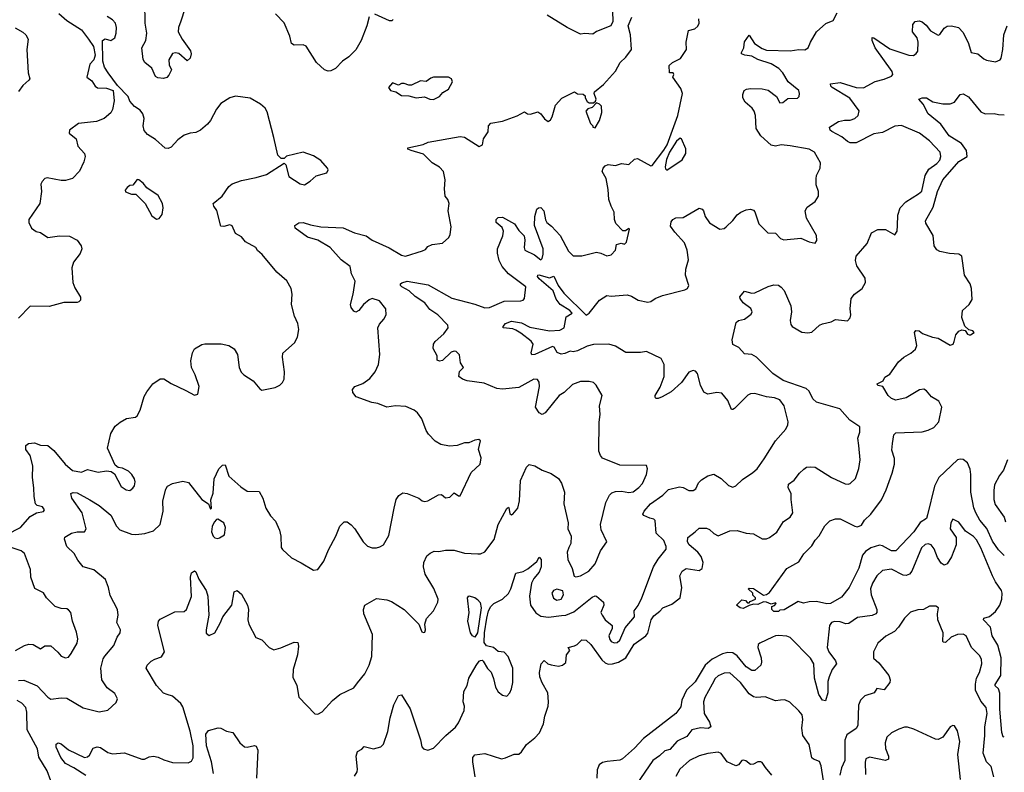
# Model space of a CAD drawing. Extents: x 2133489 to 2292442, y 756223 to 916462.
# Tile 172 of 256: x 2188093 to 2194805, y 829834 to 834968. Entities that reach past the tile are written whole.
import ezdxf

# ---------------------------------------------------------------- set-up
doc = ezdxf.new("R2010")
doc.units = 0

msp = doc.modelspace()

# ---------------------------------------------------------------- linework, layer by layer
at = {"layer": '0CON20XD'}
for points in [[(2189249.2, 835135), (2189191.6, 834958.4), (2189176.2, 834915), (2189174.5, 834885), (2189200.4, 834835), (2189256.5, 834755), (2189261.1, 834735), (2189255.7, 834705), (2189235, 834686.7), (2189177, 834737), (2189155, 834742.7), (2189135, 834737.8), (2189110, 834695), (2189111.2, 834661.2), (2189128, 834625), (2189110.5, 834589.5), (2189096.1, 834573.9), (2189074.2, 834565.8), (2189035, 834571.1), (2189019.7, 834579.7), (2188995, 834638), (2188945.8, 834675.8), (2188935.6, 834695.6), (2188925.6, 834775), (2188952.1, 834825), (2188960, 834875), (2188949.1, 834945), (2188946.9, 835085)], [(2188361.2, 835011.2), (2188415, 834962), (2188515, 834898.8), (2188561.2, 834835), (2188596, 834785), (2188608.8, 834725), (2188598.8, 834695), (2188572, 834665), (2188550, 834575), (2188585, 834550), (2188607.5, 834515), (2188623.9, 834503.9), (2188685, 834500), (2188730, 834485), (2188736.7, 834415), (2188726.2, 834355), (2188715, 834332.5), (2188670, 834295), (2188616.1, 834273.9), (2188495, 834259.2), (2188433.3, 834215), (2188430, 834195), (2188479.2, 834155), (2188488.8, 834105), (2188534.2, 834055), (2188538.6, 834035), (2188531.3, 833998.7), (2188500, 833935), (2188454.3, 833885.7), (2188405, 833871.4), (2188375, 833870), (2188281.2, 833888.8), (2188265, 833883.8), (2188246.2, 833865), (2188238, 833845), (2188241.4, 833795), (2188230.8, 833715), (2188156.2, 833605), (2188156.2, 833585), (2188173.8, 833545), (2188206.7, 833523.3), (2188235, 833516.2), (2188285, 833481.2), (2188365, 833493.8), (2188432.3, 833492.3), (2188484.1, 833464.1), (2188513.3, 833425), (2188516.2, 833405), (2188505, 833372.5), (2188461.2, 833315), (2188449.2, 833275), (2188456, 833175), (2188468.8, 833138.8), (2188506.7, 833075), (2188506.7, 833055), (2188496.1, 833043.9), (2188485, 833038.8), (2188395, 833038.6), (2188295, 833012.2), (2188165, 833014), (2188085, 832931.2)], [(2190475, 834987.5), (2190460, 834925), (2190420.6, 834825), (2190385, 834762.5), (2190337.1, 834715), (2190294.2, 834685.8), (2190245, 834635.8), (2190215, 834620), (2190195, 834617.1), (2190171.2, 834625), (2190116.2, 834675), (2190045, 834786.7), (2190025, 834796.2), (2189965, 834794), (2189946.7, 834805), (2189933.8, 834855), (2189895.6, 834945.6), (2189837.6, 835007.6)], [(2190375, 829808), (2190393.2, 829836.8), (2190396.9, 829855), (2190387.1, 829945), (2190395, 829976.7), (2190425, 829992.5), (2190440.7, 830009.3), (2190505, 829994.2), (2190555, 830007.5), (2190574.3, 830025.7), (2190602, 830112), (2190618.6, 830205), (2190644, 830295), (2190675, 830357.5), (2190695, 830362.5), (2190755, 830266.7), (2190825.6, 830055), (2190835, 830006.7), (2190846.7, 829995), (2190875, 829984), (2190915, 829998), (2190998, 830085), (2191065, 830140.8), (2191085, 830172.5), (2191123, 830255), (2191124.8, 830285), (2191115.4, 830315), (2191121.1, 830385), (2191143.1, 830425), (2191154, 830475), (2191205, 830563.3), (2191225, 830592.5), (2191235, 830597.5), (2191245, 830600), (2191253, 830593), (2191281.7, 830541.7), (2191307, 830517), (2191323.9, 830473.9), (2191336.2, 830415), (2191355, 830383.8), (2191385, 830360), (2191415, 830354), (2191434, 830375), (2191446.8, 830403.2), (2191454.2, 830445.8), (2191453.8, 830545), (2191423.8, 830625), (2191395, 830653.3), (2191355, 830657.5), (2191322.5, 830685), (2191275, 830696.2), (2191260.2, 830720.2), (2191262.3, 830785), (2191278, 830885), (2191290, 830935), (2191305, 830965.5), (2191325, 830984.5), (2191385.4, 831014.6), (2191425.8, 831054.2), (2191442.3, 831085), (2191475, 831192.9), (2191525, 831204.5), (2191557.4, 831222.6), (2191617.3, 831272.7), (2191635, 831302.5), (2191647.5, 831285), (2191648.2, 831235), (2191635, 831198.6), (2191597.1, 831155), (2191582.3, 831125), (2191568.1, 831035), (2191574.7, 830975), (2191611.1, 830921.1), (2191645, 830899.7), (2191697.9, 830892.1), (2191787, 830903), (2191815, 830905.8), (2191871.3, 830928.7), (2191995, 831028.6), (2192015, 831038), (2192025, 831036), (2192072.5, 830995), (2192074.4, 830975), (2192055.7, 830925), (2192063.1, 830905), (2192084.3, 830875), (2192132.5, 830835), (2192131.4, 830815), (2192110.3, 830765), (2192115, 830740.6), (2192125, 830727.1), (2192145, 830717.5), (2192165, 830720.4), (2192185, 830734.6), (2192221.1, 830818.9), (2192284.4, 830895), (2192281.5, 830935), (2192308.2, 830971.8), (2192333.3, 831025), (2192413.2, 831235), (2192445, 831287.3), (2192500.5, 831355), (2192500.9, 831375), (2192485, 831414.2), (2192431.2, 831465), (2192425, 831551.2), (2192415, 831560), (2192387.6, 831567.6), (2192348, 831585), (2192341.2, 831595), (2192349.2, 831615), (2192393.1, 831665), (2192476.4, 831723.6), (2192515, 831762.7), (2192591.7, 831781.7), (2192616.4, 831776.4), (2192655, 831757.1), (2192685, 831755.8), (2192702.4, 831767.6), (2192721.4, 831808.6), (2192740.7, 831829.3), (2192784.4, 831855.6), (2192825, 831868.8), (2192875, 831838.6), (2192925, 831790.8), (2192955, 831778), (2192975, 831788), (2193019.7, 831830.3), (2193091.7, 831878.3), (2193119.2, 831905), (2193168.7, 831971.3), (2193244.2, 832095), (2193315.8, 832174.2), (2193330, 832205), (2193331.2, 832225), (2193304, 832335), (2193275, 832375.8), (2193239.1, 832389.1), (2193185, 832394.2), (2193105, 832417.5), (2193075, 832416), (2193057, 832407), (2192965, 832316.2), (2192955, 832308.8), (2192945, 832310), (2192919.7, 832369.7), (2192879.7, 832419.7), (2192845, 832425.6), (2192784.5, 832414.5), (2192757, 832427), (2192733.1, 832475), (2192714.3, 832554.3), (2192700.8, 832570.8), (2192685, 832575.8), (2192655, 832564.2), (2192605, 832493.1), (2192535, 832428.6), (2192473.3, 832395), (2192445, 832384.2), (2192430, 832385), (2192424.1, 832394.1), (2192426, 832405), (2192458.5, 832461.5), (2192485.5, 832535), (2192485.5, 832615.5), (2192465, 832657.5), (2192365, 832704), (2192325, 832698), (2192225, 832698.6), (2192155, 832741.8), (2192110, 832755), (2192005, 832751.2), (2191960.8, 832740.8), (2191895, 832708), (2191865, 832701.2), (2191845, 832706.7), (2191809.1, 832690.8), (2191785, 832687.4), (2191757.9, 832697.9), (2191736.9, 832735), (2191725, 832739.6), (2191605, 832684.7), (2191585, 832682.9), (2191580.9, 832695), (2191593.1, 832755), (2191580, 832775), (2191510.4, 832830.4), (2191475, 832851), (2191455, 832858.6), (2191390, 832865), (2191390, 832875), (2191405.8, 832895), (2191445, 832910.6), (2191515, 832899.2), (2191570.9, 832870.9), (2191705, 832846.3), (2191775, 832850.6), (2191804.7, 832865.3), (2191818.6, 832941.4), (2191860, 832965), (2191844.2, 832985), (2191778.4, 833025), (2191751.1, 833061.1), (2191729.5, 833119.5), (2191635, 833200.4), (2191623.3, 833216.7), (2191624.5, 833225.5), (2191632.9, 833227.1), (2191705, 833206.5), (2191735, 833218.8), (2191764.3, 833154.3), (2191801.4, 833101.4), (2191955, 832953.3), (2191975, 832966), (2192045, 833055.4), (2192095, 833085.8), (2192125, 833082.9), (2192235, 833092), (2192263, 833083), (2192310, 833055), (2192375, 833041.9), (2192394.4, 833045.6), (2192424.3, 833065.7), (2192474.4, 833085.6), (2192626.7, 833125), (2192646, 833135), (2192654.2, 833155), (2192631.1, 833225), (2192634.5, 833265.5), (2192651.2, 833328.8), (2192642.9, 833395), (2192625.8, 833445), (2192559.1, 833519.1), (2192529.3, 833559.3), (2192535, 833590), (2192546.1, 833603.9), (2192565, 833616), (2192615, 833617.5), (2192725, 833681.2), (2192745, 833676.2), (2192754, 833665), (2192765.6, 833625), (2192795, 833582.5), (2192865, 833540), (2192895, 833544), (2192910, 833555), (2192955, 833598.8), (2192983.4, 833636.6), (2193008.8, 833655), (2193045, 833672), (2193073.9, 833676.1), (2193095, 833668.8), (2193105, 833656.7), (2193131.2, 833575), (2193193.9, 833513.9), (2193245, 833511.2), (2193280, 833475), (2193303, 833467), (2193417.7, 833477.7), (2193475, 833453.3), (2193516, 833444), (2193527.7, 833462.3), (2193524, 833495), (2193455.8, 833615), (2193448, 833665), (2193460.5, 833689.5), (2193515, 833727.5), (2193538.8, 833765), (2193538, 833795), (2193522.3, 833842.3), (2193522.7, 833882.7), (2193524, 833905), (2193548.8, 833955), (2193551.7, 833991.7), (2193511.2, 834065), (2193475, 834085.5), (2193345, 834107.7), (2193285, 834114.5), (2193245, 834105.5), (2193215, 834111.1), (2193145.3, 834175.3), (2193113.8, 834225), (2193108.8, 834315), (2193100.9, 834345), (2193087.1, 834365), (2193039.2, 834405), (2193022.5, 834435), (2193022.3, 834457.7), (2193032.5, 834485), (2193047.5, 834495), (2193075, 834499.4), (2193155, 834495.6), (2193195, 834486.5), (2193252.5, 834445), (2193275, 834400), (2193295, 834404), (2193330.3, 834429.7), (2193395, 834433.3), (2193405.9, 834444.1), (2193410, 834465), (2193404, 834485), (2193332.2, 834545), (2193295.4, 834605), (2193268.2, 834635), (2193215, 834667.8), (2193125, 834696.2), (2193085, 834719.2), (2193035.3, 834725.3), (2193014.5, 834735), (2193013.6, 834745), (2193030, 834775), (2193032.9, 834817.1), (2193065, 834862.5), (2193103.1, 834805), (2193155, 834771.8), (2193185, 834760.4), (2193345.5, 834754.5), (2193405, 834764.2), (2193445, 834762), (2193468.8, 834775), (2193484.2, 834815), (2193524.5, 834885.5), (2193588.3, 834941.7), (2193637.7, 834962.3), (2193665.4, 835014.6)], [(2190640, 834970), (2190628.9, 834961.1), (2190615, 834960.6), (2190515, 835005.7)], [(2192134.3, 835025.7), (2192137.5, 834955), (2192123, 834927), (2192025, 834887.5), (2192000.3, 834869.7), (2191945, 834874.3), (2191915, 834868.6), (2191824.6, 834914.6), (2191689.7, 834999.7)], [(2188005, 831456.5), (2188098.6, 831505), (2188165, 831578.8), (2188206.9, 831603.1), (2188255, 831612.5), (2188262.5, 831625), (2188248, 831645), (2188213.2, 831653.2), (2188201.4, 831665), (2188191.1, 831715), (2188190, 831775), (2188180, 831845), (2188182.9, 831925), (2188165.5, 831995), (2188134.4, 832035), (2188135.7, 832064.3), (2188153.2, 832076.8), (2188195, 832082.2), (2188235, 832064.5), (2188285, 832062.2), (2188325, 832029.2), (2188402.5, 831935), (2188453.3, 831893.3), (2188515, 831881.1), (2188555, 831898.8), (2188627.7, 831882.3), (2188685, 831890), (2188716.4, 831886.4), (2188740.7, 831870.7), (2188784.3, 831784.3), (2188820.2, 831760.2), (2188845, 831756.9), (2188865, 831771.4), (2188875, 831788.8), (2188880.5, 831815), (2188876.5, 831835), (2188858.6, 831865), (2188835, 831887.5), (2188795, 831908.8), (2188765, 831912.5), (2188745, 831930), (2188692.9, 832045), (2188714.4, 832145), (2188745, 832196.2), (2188777.4, 832222.6), (2188822.4, 832247.6), (2188882.3, 832257.7), (2188895, 832266.7), (2188914, 832305), (2188942.7, 832397.3), (2188960.3, 832429.7), (2189000, 832485), (2189051.7, 832518.3), (2189075, 832517.5), (2189125, 832486.2), (2189225, 832438.8), (2189285, 832407.5), (2189307, 832413), (2189316.7, 832465), (2189288.8, 832545), (2189263.8, 832595), (2189259.3, 832640.7), (2189271.2, 832695), (2189285, 832722.5), (2189335, 832752.5), (2189355, 832756.7), (2189466.1, 832756.1), (2189520, 832745), (2189555, 832722.5), (2189578.8, 832685), (2189589.2, 832595), (2189603.4, 832563.4), (2189621.2, 832545), (2189684.5, 832504.5), (2189730.3, 832450.3), (2189745, 832441.2), (2189835, 832458.8), (2189866.1, 832473.9), (2189885, 832492.5), (2189896.2, 832515), (2189899.2, 832565), (2189884.2, 832665), (2189886.1, 832693.9), (2189967.3, 832762.7), (2189987.3, 832802.7), (2189995.8, 832855), (2189990, 832895), (2189967.5, 832945), (2189945.7, 833025), (2189950.8, 833095), (2189944, 833135), (2189915, 833186.2), (2189845, 833246), (2189747, 833367), (2189714.1, 833394.1), (2189703.9, 833413.9), (2189633.5, 833453.5), (2189605, 833485.8), (2189565, 833508.8), (2189541.4, 833561.4), (2189525, 833567.8), (2189485, 833556.9), (2189465, 833558.8), (2189436.9, 833666.9), (2189417.5, 833695), (2189412, 833715), (2189472.5, 833765), (2189519.7, 833830.3), (2189541.7, 833848.3), (2189605, 833870.8), (2189705, 833890.8), (2189775, 833912), (2189895, 833990), (2189907, 833977), (2189928.3, 833898.3), (2190005, 833847.5), (2190035, 833842.5), (2190073.6, 833866.4), (2190115, 833902.5), (2190186.1, 833923.9), (2190197, 833943), (2190192.5, 833955), (2190145, 834006.7), (2190095, 834038.8), (2190025, 834063.3), (2189913, 834037), (2189895, 834020), (2189875, 834020), (2189853.6, 834043.6), (2189826.7, 834165), (2189779.3, 834339.3), (2189766.7, 834365), (2189735, 834391.2), (2189665, 834433.8), (2189565, 834446), (2189525.8, 834434.2), (2189464.3, 834395.7), (2189435, 834356.7), (2189395, 834281.2), (2189374.4, 834255.6), (2189325, 834214.2), (2189295, 834198), (2189255, 834194), (2189215, 834181.4), (2189171.2, 834148.8), (2189125, 834099.2), (2189105, 834089.2), (2189085, 834091.4), (2189019.8, 834149.8), (2188965.4, 834185.4), (2188941.2, 834211.2), (2188934.4, 834245), (2188940.8, 834295), (2188932, 834325), (2188915, 834350), (2188875, 834376.7), (2188845, 834412.5), (2188833.8, 834443.8), (2188760, 834520), (2188695.7, 834605.7), (2188672, 834645), (2188660, 834685), (2188657.5, 834825), (2188675, 834836.7), (2188715, 834825.7), (2188740.8, 834845), (2188750.8, 834875), (2188752.5, 834915), (2188746.7, 834945), (2188726.3, 834966.3), (2188688.7, 834988.7)], [(2189460.8, 830850.8), (2189477.8, 830895), (2189538.9, 830975), (2189554.5, 831065.5), (2189575, 831074.2), (2189605, 831050), (2189645.6, 830975), (2189653.3, 830945), (2189648.5, 830875), (2189654.4, 830845), (2189703.6, 830753.6), (2189745, 830737.5), (2189793.3, 830685), (2189825, 830670), (2189873, 830683), (2189965, 830722.5), (2189989.2, 830719.2), (2189994.4, 830695), (2189987.5, 830635), (2189958.5, 830535), (2189955, 830482.5), (2189981.9, 830425), (2189995.6, 830345.6), (2190105, 830233.3), (2190125, 830230), (2190155, 830246.7), (2190225.5, 830324.5), (2190275, 830365.7), (2190370.6, 830409.4), (2190396.2, 830443.8), (2190445.6, 830505), (2190475, 830563.8), (2190494.5, 830625), (2190497.5, 830775), (2190438.1, 830915), (2190437.5, 830945), (2190445.8, 830974.2), (2190525, 831020), (2190595, 831011.4), (2190628.7, 830998.7), (2190715, 830944), (2190814.3, 830844.3), (2190835, 830793.3), (2190845, 830787.5), (2190855, 830790), (2190860, 830805), (2190856, 830845), (2190867, 830883), (2190914.4, 830935.6), (2190942.5, 830995), (2190945.6, 831015), (2190916.7, 831086.7), (2190856.2, 831185), (2190846.2, 831235), (2190848.2, 831265), (2190869.3, 831310.7), (2190890.2, 831329.8), (2190917.5, 831342.5), (2190951.3, 831341.3), (2190995, 831349.1), (2191055, 831350), (2191125, 831328.9), (2191216.4, 831323.6), (2191235.4, 831324.6), (2191265, 831337.1), (2191327.3, 831422.7), (2191355.4, 831525), (2191415, 831632.5), (2191425, 831642.5), (2191428.3, 831638.3), (2191435, 831600), (2191445, 831590), (2191455, 831593.8), (2191490, 831635), (2191500, 831685), (2191506.9, 831825), (2191548.9, 831915), (2191565.9, 831934.1), (2191604.3, 831924.3), (2191655, 831894), (2191715, 831872), (2191765, 831838.8), (2191786.8, 831806.8), (2191807.1, 831745), (2191801.9, 831665), (2191831.4, 831535), (2191828.8, 831495), (2191852, 831445), (2191849.2, 831395), (2191837.5, 831367.5), (2191825.8, 831335), (2191828.6, 831285), (2191859.2, 831225), (2191872, 831172), (2191885, 831168), (2191915, 831173.1), (2191973.1, 831205), (2192015.6, 831255), (2192052, 831345), (2192096.7, 831405), (2192057.2, 831487.2), (2192052.2, 831525), (2192089.1, 831675), (2192114.4, 831725), (2192129.3, 831740.7), (2192155, 831750.6), (2192195, 831750.9), (2192245, 831742.2), (2192275, 831747.9), (2192314.1, 831775.9), (2192338.9, 831805), (2192365.6, 831865), (2192372, 831905), (2192365, 831926), (2192185, 831930), (2192065.8, 831975.8), (2192052, 831995), (2192042, 832025), (2192042.9, 832222.9), (2192050.8, 832275), (2192045.8, 832335), (2192064, 832405), (2192024, 832475), (2192005, 832492.5), (2191975, 832500), (2191915, 832499.5), (2191861.2, 832478.8), (2191805.4, 832424.6), (2191770, 832405), (2191675.6, 832285), (2191654.2, 832274.2), (2191633.3, 832285), (2191608.8, 832325), (2191635.8, 832465), (2191633.8, 832495), (2191623.6, 832513.6), (2191597.5, 832515), (2191495, 832458.6), (2191385, 832446.5), (2191345, 832451.5), (2191258.3, 832488.3), (2191144.2, 832504.2), (2191112.5, 832515), (2191087.5, 832535), (2191092.3, 832567.7), (2191118.8, 832595), (2191097.5, 832627.5), (2191091.3, 832681.3), (2191067.5, 832705), (2191055, 832706.9), (2191035, 832699.2), (2190975, 832643.8), (2190955, 832637.5), (2190940, 832645), (2190938.8, 832675), (2190912.9, 832725), (2190914.3, 832755), (2190925, 832772), (2190985, 832825.8), (2191012.9, 832865), (2191012.2, 832885), (2190944.4, 832955), (2190890.1, 832990.1), (2190855, 833037.5), (2190789.6, 833079.6), (2190749.2, 833119.2), (2190698.9, 833145), (2190690, 833155), (2190690, 833165), (2190697.6, 833172.4), (2190735, 833184.2), (2190878.7, 833158.7), (2191038.5, 833068.5), (2191196.7, 833026.7), (2191265, 833002.2), (2191295.3, 833004.7), (2191395, 833047.7), (2191509.5, 833050.5), (2191525, 833054), (2191534, 833065), (2191542.5, 833145), (2191425, 833233.5), (2191382.1, 833285), (2191362.5, 833325), (2191350, 833375), (2191350.2, 833405), (2191386.2, 833493.8), (2191390.7, 833525), (2191381.1, 833551.1), (2191341.5, 833585), (2191340.4, 833605), (2191355, 833619.6), (2191385, 833621.2), (2191465.5, 833575.5), (2191495, 833529.1), (2191532.5, 833492.5), (2191537.6, 833465), (2191531.1, 833415), (2191536.5, 833395), (2191603, 833363), (2191645, 833330), (2191655, 833340), (2191662.6, 833367.4), (2191660.6, 833405), (2191602.7, 833565), (2191605.4, 833625), (2191619.4, 833675), (2191628.8, 833685), (2191645, 833687.8), (2191666.9, 833665), (2191677.3, 833602.7), (2191686.2, 833585), (2191719, 833559), (2191776.4, 833495), (2191835, 833389.2), (2191865, 833356.2), (2191925, 833357.5), (2192025, 833381.2), (2192055, 833376.2), (2192095, 833358), (2192125, 833364.4), (2192154.3, 833395), (2192162.5, 833435), (2192192.5, 833442.5), (2192215, 833437.5), (2192230.5, 833449.5), (2192250, 833540), (2192245, 833542.5), (2192222.7, 833527.3), (2192205, 833527.5), (2192157, 833577), (2192147.5, 833605), (2192145.7, 833655), (2192124.2, 833695), (2192110.3, 833740.3), (2192105, 833810), (2192090.5, 833885), (2192063.2, 833933.2), (2192070.8, 833955), (2192085, 833970), (2192105, 833979.2), (2192155, 833974), (2192195, 833986), (2192245, 833981.2), (2192285, 834016.2), (2192305, 834022), (2192395, 833970.8), (2192405.5, 833974.5), (2192485, 834077.5), (2192506.5, 834113.5), (2192580, 834315), (2192610.5, 834465), (2192599.4, 834499.4), (2192546.2, 834575), (2192552.5, 834595), (2192547.5, 834605), (2192523.3, 834605), (2192520, 834655), (2192543.8, 834675), (2192596.6, 834703.4), (2192638, 834765), (2192636, 834815), (2192653.3, 834895), (2192695, 834906.7), (2192715, 834923.3), (2192724, 834945), (2192722, 834975)], [(2189600.9, 831780.9), (2189645, 831751.2), (2189725, 831750), (2189750, 831705), (2189770.8, 831635), (2189803.7, 831583.7), (2189836.6, 831546.6), (2189864.3, 831485), (2189874.2, 831445), (2189876.4, 831366.4), (2189883.9, 831353.9), (2189945, 831296), (2190012.7, 831262.7), (2190095, 831212), (2190125, 831216.7), (2190166, 831274), (2190197.4, 831352.6), (2190249.4, 831445), (2190276.6, 831513.4), (2190305, 831542.5), (2190325, 831542.5), (2190353.2, 831523.2), (2190377.5, 831495), (2190434, 831405), (2190465, 831376.2), (2190495, 831366.2), (2190525, 831366.2), (2190548.8, 831371.2), (2190573.3, 831385), (2190610.5, 831449.5), (2190646.7, 831636.7), (2190660, 831695), (2190677, 831723), (2190705, 831740), (2190735, 831736.7), (2190813.6, 831703.6), (2190836.1, 831686.1), (2190855, 831682), (2190875, 831686), (2190947.8, 831727.8), (2190967.9, 831727.9), (2190996.4, 831706.4), (2191025, 831710), (2191055, 831740), (2191085, 831720), (2191095, 831720), (2191170.3, 831879.7), (2191233, 831937), (2191238.3, 831978.3), (2191220.8, 832035), (2191233.3, 832095), (2191223.6, 832103.6), (2191195, 832100.8), (2191155, 832082.5), (2191125, 832082.5), (2191075, 832063.8), (2191022.3, 832057.7), (2190965, 832070), (2190925, 832093.8), (2190880.9, 832140.9), (2190864.2, 832165), (2190834.2, 832245), (2190805, 832285.8), (2190782, 832305), (2190725, 832328.2), (2190655, 832333.8), (2190595, 832325.5), (2190535, 832349.7), (2190494.5, 832355.5), (2190388, 832395), (2190364, 832425), (2190361.2, 832445), (2190377.5, 832465), (2190432.7, 832487.3), (2190479.7, 832520.3), (2190517.5, 832565), (2190540, 832615), (2190548.9, 832685), (2190534.4, 832865), (2190545, 832892), (2190574.6, 832925.4), (2190591.4, 832955), (2190589.4, 832995), (2190545, 833050.6), (2190495, 833066.8), (2190475, 833057.9), (2190436.9, 833025), (2190405, 832983.3), (2190385, 832973.3), (2190370.7, 832980.7), (2190353.8, 833003.8), (2190348, 833025), (2190366.6, 833095), (2190380.9, 833185), (2190354.2, 833235), (2190345, 833283.8), (2190285, 833330.9), (2190210.6, 833415), (2190125, 833464.1), (2190054.5, 833484.5), (2189970, 833545), (2189968.2, 833565), (2189995, 833583.1), (2190025, 833583.8), (2190075, 833567.5), (2190145, 833555.4), (2190298.7, 833548.7), (2190375, 833512.9), (2190455, 833494.2), (2190496.2, 833465), (2190612.2, 833412.2), (2190695, 833360.8), (2190724, 833354), (2190839.4, 833390.6), (2190858.6, 833401.4), (2190875, 833421.2), (2190905, 833434), (2190976.1, 833443.9), (2191018, 833482), (2191028.3, 833501.7), (2191034.3, 833555), (2191014.3, 833664.3), (2191020, 833715), (2191011.2, 833741.2), (2190994.3, 833765), (2190988, 833815), (2190994.2, 833875), (2190983, 833933), (2190955, 833962.5), (2190905, 833992), (2190845, 834050), (2190762.5, 834075), (2190740, 834085), (2190740, 834095), (2190842.7, 834117.3), (2190877, 834133), (2191095, 834171.4), (2191125, 834166), (2191225, 834103.3), (2191247.5, 834115), (2191253.8, 834155), (2191287.3, 834202.7), (2191288.8, 834245), (2191305, 834261.2), (2191385, 834276.7), (2191485, 834311.2), (2191535, 834338.8), (2191555, 834326.7), (2191575, 834323.8), (2191625, 834340), (2191646.7, 834325), (2191670.7, 834290.7), (2191696.4, 834273.6), (2191712.5, 834285), (2191723.3, 834305), (2191746.7, 834385), (2191788, 834432), (2191875, 834476.7), (2191895, 834463.3), (2191935, 834460), (2191947.5, 834447.5), (2191947.5, 834435), (2191960.7, 834410.7), (2191975, 834400), (2192005, 834400), (2192018.3, 834411.7), (2192022.5, 834425), (2192010, 834465), (2192012.5, 834475), (2192073.3, 834525), (2192154.1, 834615.9), (2192186.7, 834675), (2192225, 834712.5), (2192263.3, 834765), (2192258, 834865), (2192240, 834925), (2192265.7, 834984.3)], [(2191197.5, 829802.5), (2191181.1, 829905), (2191183.1, 829935), (2191195, 829953.3), (2191265, 829961.2), (2191376.9, 829926.9), (2191405, 829931.5), (2191465, 829956.9), (2191495, 829958), (2191515, 829974.2), (2191546.9, 830023.1), (2191605, 830068.8), (2191635.9, 830104.1), (2191663.1, 830165), (2191672.9, 830217.1), (2191695.3, 830284.7), (2191698.2, 830315), (2191693.1, 830375), (2191653.8, 830445), (2191639.1, 830485), (2191636.7, 830515), (2191648.8, 830575), (2191667.5, 830597.5), (2191693.3, 830575), (2191715, 830566.9), (2191765, 830558.8), (2191792.5, 830565), (2191815.9, 830584.1), (2191821.2, 830635), (2191844, 830665), (2191831.2, 830685), (2191875, 830697.7), (2191893.3, 830706.7), (2191925, 830736.9), (2191955, 830735.6), (2191986.7, 830705), (2192061.8, 830601.8), (2192085, 830580.4), (2192105, 830571.8), (2192135, 830573.1), (2192174.5, 830584.5), (2192225, 830615.3), (2192281.7, 830708.3), (2192360.5, 830765), (2192375, 830782.2), (2192398.9, 830875), (2192415, 830902.2), (2192457.3, 830932.7), (2192476.2, 830955), (2192538.2, 830981.8), (2192596, 831025), (2192606.5, 831093.5), (2192592.5, 831175), (2192608, 831205), (2192636.4, 831223.6), (2192725, 831210.6), (2192745, 831223.8), (2192753.1, 831265), (2192737.9, 831305), (2192716.2, 831336.2), (2192657.1, 831385), (2192645.6, 831405), (2192647.5, 831435), (2192697.5, 831475), (2192725, 831498.8), (2192775, 831500), (2192795, 831490.8), (2192825, 831461.9), (2192855, 831448.1), (2192935, 831481.2), (2192985, 831484.4), (2193045, 831464.4), (2193095, 831460), (2193155, 831427.1), (2193185, 831427.1), (2193205, 831435.7), (2193255, 831472.5), (2193299.2, 831545), (2193346.2, 831575), (2193364, 831605), (2193351.9, 831695), (2193353.1, 831735), (2193331.9, 831775), (2193335, 831800), (2193373.2, 831826.8), (2193410, 831875), (2193438.7, 831901.3), (2193457.5, 831915), (2193485, 831918.6), (2193516.7, 831915), (2193627.5, 831845), (2193721.3, 831801.3), (2193741.2, 831798.8), (2193755, 831804), (2193791.2, 831838.8), (2193814.2, 831905.8), (2193821.4, 831965), (2193812.7, 832062.7), (2193805.6, 832114.4), (2193820.8, 832155), (2193819.5, 832189.5), (2193752, 832235), (2193682.8, 832312.8), (2193525, 832360), (2193500.9, 832380.9), (2193474.3, 832434.3), (2193455, 832452.5), (2193297.2, 832507.2), (2193226.1, 832555), (2193115, 832666.9), (2193085, 832683.4), (2193035, 832689.4), (2192995, 832732.9), (2192955, 832752.5), (2192949.4, 832785), (2192978.3, 832901.7), (2192993.4, 832916.6), (2193035, 832925.6), (2193079.8, 832960.2), (2193086.9, 832975), (2193077.3, 832997.3), (2193025, 833036.2), (2193003.8, 833065), (2193002, 833078), (2193035, 833116.2), (2193085, 833102.9), (2193105, 833105.8), (2193195, 833148.8), (2193235, 833158.8), (2193265, 833156.2), (2193285, 833143.3), (2193305, 833120), (2193350.6, 833015), (2193354.4, 832975), (2193345.7, 832915), (2193349.7, 832889.7), (2193360, 832875), (2193425, 832836.7), (2193465, 832831.2), (2193493.9, 832836.1), (2193545, 832883.8), (2193565, 832893.8), (2193623.9, 832906.1), (2193655, 832923.3), (2193735, 832913.3), (2193753.3, 832935), (2193758.8, 832955), (2193754.3, 832995), (2193762, 833065), (2193784.6, 833095.4), (2193837.1, 833135), (2193857.8, 833175), (2193855.5, 833205), (2193798.6, 833288.6), (2193790.6, 833325), (2193794.6, 833355.4), (2193869.5, 833440.5), (2193898.8, 833515), (2193943.2, 833536.8), (2193995, 833535.7), (2194059.3, 833500.7), (2194075.6, 833524.4), (2194076.4, 833565), (2194078.9, 833635), (2194096.2, 833685), (2194134.3, 833725.7), (2194220.9, 833779.1), (2194241.9, 833798.1), (2194265.4, 833905), (2194291.6, 833948.4), (2194345, 833987.3), (2194365, 834010.6), (2194372.5, 834035), (2194368.8, 834065), (2194295, 834141.9), (2194226, 834195), (2194105, 834246.9), (2194059.1, 834240.9), (2193975, 834198.5), (2193915, 834189.2), (2193795, 834128.6), (2193755, 834128), (2193735, 834136), (2193698.6, 834168.6), (2193630, 834205), (2193618.8, 834215), (2193613.3, 834235), (2193675.7, 834274.3), (2193715, 834282.9), (2193755, 834281.9), (2193785.9, 834294.1), (2193808.5, 834315), (2193815.4, 834345.4), (2193753.1, 834433.1), (2193631.9, 834505), (2193621.4, 834515), (2193620.3, 834529.7), (2193685, 834538.6), (2193795, 834506.4), (2193845, 834502.1), (2193923.8, 834546.2), (2193985, 834561.8), (2194035, 834582.2), (2194044.4, 834595), (2194040.8, 834615), (2193925.2, 834775), (2193903.4, 834825), (2193903.8, 834846.2), (2193915, 834844.4), (2194025, 834769.2), (2194154.4, 834725.6), (2194185, 834723.3), (2194205, 834737.1), (2194215, 834753.3), (2194217.1, 834815), (2194210, 834845), (2194178.6, 834885), (2194181.2, 834935), (2194197.5, 834955), (2194225, 834961.2), (2194245, 834954), (2194271.3, 834931.3), (2194302.6, 834892.6), (2194355, 834862), (2194365, 834866.7), (2194395, 834910), (2194415, 834924), (2194445.8, 834925.8), (2194492.5, 834915), (2194525, 834880), (2194561.4, 834805), (2194580, 834745), (2194625.6, 834735.6), (2194665, 834701.2), (2194683, 834693), (2194745, 834681.2), (2194775.7, 834694.3), (2194783.8, 834705), (2194795.6, 834765), (2194801.1, 834865), (2194825.6, 834925)], [(2188061.7, 834911.7), (2188115, 834883.8), (2188135.7, 834865.7), (2188150, 834835), (2188141.8, 834765), (2188151.4, 834605), (2188162, 834565), (2188156, 834555), (2188115, 834518), (2188085, 834477.5)], [(2190915, 834424.2), (2190955, 834443.3), (2190978.3, 834471.7), (2191015.8, 834494.2), (2191043.3, 834545), (2191037.5, 834565), (2191016.4, 834576.4), (2190915, 834576.7), (2190895, 834570), (2190865, 834547.5), (2190825, 834550), (2190765, 834522.5), (2190745, 834522.5), (2190715, 834533.3), (2190695, 834532.5), (2190675, 834522.5), (2190635, 834536.7), (2190607.5, 834505), (2190620, 834485), (2190657, 834477), (2190695, 834450), (2190745, 834447.5), (2190795, 834434.2), (2190851.7, 834441.7), (2190890, 834425), (2190915, 834424.2)], [(2192015, 834230), (2192045, 834280), (2192062.5, 834335), (2192058.3, 834378.3), (2192045, 834392.5), (2192025, 834400), (2191995, 834370), (2191965, 834360), (2191952.5, 834345), (2191985, 834260), (2192000, 834245), (2192000, 834235), (2192015, 834230)], [(2194805, 831313.3), (2194765, 831352.5), (2194725, 831411.2), (2194686.3, 831496.3), (2194638.9, 831555), (2194610.6, 831605), (2194597.2, 831637.2), (2194575.9, 831745), (2194577.9, 831865), (2194572, 831902), (2194554.8, 831944.8), (2194525, 831967.5), (2194505, 831970.8), (2194485, 831964.5), (2194359.6, 831845), (2194330, 831785), (2194280.6, 831589.4), (2194275.4, 831564.6), (2194231.1, 831538.9), (2194189.3, 831475), (2194065, 831345.7), (2194035, 831344.5), (2193975, 831378), (2193955, 831383.1), (2193894.8, 831365.2), (2193859.9, 831340.1), (2193838.8, 831315), (2193813.6, 831226.4), (2193748.1, 831095), (2193695, 831029.2), (2193621.2, 830985), (2193595, 830982.4), (2193525, 831000), (2193475, 830997.5), (2193437, 830987), (2193400.5, 830999.5), (2193305, 830942.5), (2193275, 830940), (2193265, 830930), (2193235, 830930), (2193220, 830945), (2193220, 830965), (2193238.3, 830971.7), (2193250, 830985), (2193245, 830990), (2193215, 830980), (2193185, 830994), (2193163.9, 830996.1), (2193125, 830978.8), (2193095, 830980), (2193065, 830972.5), (2193025, 830952), (2193005, 830956.7), (2192980, 830975), (2193015, 831010), (2193040, 831005), (2193055, 830990), (2193065, 830990), (2193071.7, 830998.3), (2193110, 831015), (2193110, 831025), (2193091.7, 831041.7), (2193090, 831055), (2193060, 831085), (2193065, 831090), (2193095, 831087.5), (2193163.3, 831043.3), (2193185, 831046.2), (2193205, 831061.2), (2193323.3, 831225), (2193405, 831270), (2193438.6, 831325), (2193492.3, 831377.7), (2193515, 831417.1), (2193543.9, 831446.1), (2193582, 831515), (2193615, 831548.8), (2193655, 831563.8), (2193685, 831562), (2193785, 831512.5), (2193805, 831509.5), (2193830.9, 831519.1), (2193851.9, 831555), (2193895, 831594), (2193967.7, 831692.2), (2193999.3, 831760.7), (2194041.2, 831875), (2194055.6, 831935.6), (2194055.6, 831975), (2194037.7, 832032.3), (2194043.2, 832076.8), (2194052.9, 832135), (2194065, 832149.2), (2194245, 832157.5), (2194285, 832167.2), (2194325, 832185.4), (2194359.6, 832225), (2194380, 832325), (2194358.1, 832365), (2194308.9, 832395), (2194275, 832435.6), (2194257.2, 832447.2), (2194227.6, 832442.4), (2194135, 832387.7), (2194065, 832371.8), (2194036.2, 832385), (2194014, 832405), (2193977.5, 832465), (2193943, 832473), (2193937.5, 832485), (2193980, 832505), (2193991.7, 832528.3), (2194025, 832550), (2194083.3, 832635), (2194120, 832665), (2194167.8, 832692.2), (2194199.1, 832720.9), (2194208, 832745), (2194192, 832835), (2194201.7, 832848.3), (2194225, 832846.2), (2194248.3, 832828.3), (2194315, 832802.5), (2194355, 832795.8), (2194435, 832746.7), (2194457.5, 832755), (2194463, 832773), (2194475, 832817.5), (2194495, 832842.5), (2194515, 832852.5), (2194538.3, 832848.3), (2194553.6, 832823.6), (2194565, 832817.5), (2194575, 832817.5), (2194600, 832835), (2194590, 832845), (2194562.5, 832852.5), (2194536.7, 832876.7), (2194516.1, 832936.1), (2194520.8, 832985), (2194565, 833026), (2194585, 833060), (2194581.6, 833135), (2194572.2, 833165), (2194534, 833226), (2194514.4, 833355), (2194495, 833368.5), (2194432, 833372), (2194366.6, 833386.6), (2194345, 833398), (2194327.1, 833425), (2194321.1, 833495), (2194269.4, 833579.4), (2194267.1, 833595), (2194319.8, 833690.2), (2194350, 833795), (2194385, 833875.5), (2194495, 833999.6), (2194552.5, 834035), (2194546.5, 834075), (2194513.1, 834123.1), (2194430, 834175), (2194371.2, 834255), (2194285.5, 834325), (2194251.2, 834391.2), (2194223, 834427), (2194244, 834436), (2194274.3, 834435.7), (2194318.3, 834408.3), (2194385, 834393.1), (2194435, 834393.1), (2194465.5, 834404.5), (2194505, 834458), (2194525, 834462.5), (2194561.7, 834441.7), (2194645, 834339.2), (2194675, 834325.8), (2194735, 834329.2), (2194765, 834320.8), (2194805, 834320)], [(2192505, 833942.5), (2192608, 834012), (2192634.3, 834055.7), (2192635, 834087.5), (2192605, 834156), (2192595, 834159.2), (2192569.8, 834140.2), (2192523.5, 834065), (2192503.1, 834015), (2192494, 833965), (2192495, 833950), (2192505, 833942.5)], [(2189025, 833607.5), (2189045, 833612.5), (2189065, 833640), (2189072, 833685), (2189066.2, 833715), (2189037.7, 833767.7), (2188960.9, 833820.9), (2188935, 833853.8), (2188905, 833876.2), (2188895, 833877.5), (2188865, 833840), (2188844.2, 833835.8), (2188825, 833823.3), (2188813.3, 833805), (2188814.1, 833794.1), (2188855, 833776.7), (2188885, 833777.5), (2188948.8, 833715), (2188995, 833630), (2189025, 833607.5)], [(2188085, 830460.9), (2188121.4, 830461.4), (2188212.7, 830422.7), (2188285, 830345.6), (2188305, 830332.5), (2188375, 830342.7), (2188415, 830339.5), (2188525, 830273.6), (2188635, 830245.7), (2188695, 830258.8), (2188750.3, 830309.7), (2188760, 830335), (2188742.4, 830372.4), (2188689.3, 830409.3), (2188652.7, 830465), (2188646.9, 830545), (2188663.1, 830606.9), (2188673.1, 830626.9), (2188735, 830700), (2188758.8, 830755), (2188778.8, 830785), (2188780, 830805), (2188756, 830855), (2188765.6, 830905), (2188761.1, 830945), (2188710.5, 831040.5), (2188699.2, 831095), (2188678.5, 831148.5), (2188599.2, 831215), (2188525, 831235.7), (2188490.5, 831280.5), (2188465, 831326.9), (2188414.4, 831375), (2188398, 831425), (2188401.9, 831438.1), (2188445.5, 831464.5), (2188484.3, 831474.3), (2188535, 831474.2), (2188545.7, 831494.3), (2188518.3, 831605), (2188449.7, 831705), (2188441.4, 831735), (2188457.2, 831742.8), (2188485, 831739.4), (2188571.8, 831691.8), (2188634.3, 831654.3), (2188715, 831587.7), (2188752.3, 831512.3), (2188775, 831487.3), (2188855, 831457.3), (2188885, 831455.6), (2188946.8, 831463.2), (2189005, 831482), (2189050.6, 831525), (2189071.2, 831615), (2189069.6, 831685), (2189088.5, 831765), (2189101.4, 831785), (2189135.3, 831804.7), (2189205, 831820.9), (2189245, 831810.8), (2189333.8, 831695), (2189380, 831665), (2189395, 831630), (2189400, 831635), (2189396.4, 831693.6), (2189413, 831737), (2189420, 831835), (2189450, 831905), (2189475, 831928.8), (2189495, 831932.5), (2189520, 831855), (2189600.9, 831780.9)], [(2194827.1, 831965), (2194799, 831895), (2194771.3, 831858.7), (2194738.4, 831795), (2194733.5, 831756.5), (2194732.7, 831695), (2194741.7, 831661.7), (2194802.9, 831575), (2194812.7, 831542.7)], [(2189445, 831428.8), (2189455, 831433.3), (2189490, 831455), (2189497.1, 831505), (2189485, 831535.8), (2189445, 831560), (2189435, 831557.5), (2189419.3, 831540.7), (2189405, 831510), (2189401.2, 831475), (2189411.2, 831445), (2189422.7, 831432.7), (2189445, 831428.8)], [(2194805, 830072.5), (2194796.4, 830076.4), (2194787.1, 830105), (2194773.9, 830265), (2194774.8, 830374.8), (2194765, 830403.1), (2194742.9, 830422.9), (2194741.8, 830431.8), (2194780.3, 830495), (2194782.9, 830615), (2194760.6, 830700.6), (2194722.5, 830765), (2194710.4, 830825), (2194663.3, 830875), (2194665.7, 830885), (2194705, 830897.5), (2194745, 830931.9), (2194773.5, 830975), (2194787.5, 831015), (2194791.1, 831055), (2194785.6, 831075), (2194745, 831132.5), (2194724.7, 831174.7), (2194645.7, 831365.7), (2194615, 831420.4), (2194595, 831442.7), (2194539.5, 831479.5), (2194495, 831540), (2194455, 831560), (2194440, 831535), (2194436.9, 831495), (2194475.8, 831435), (2194477.3, 831385), (2194445, 831303.8), (2194415, 831256.2), (2194395, 831248), (2194375, 831260), (2194349.8, 831299.8), (2194327.9, 831357.9), (2194305.7, 831385), (2194285, 831391.8), (2194265, 831387.9), (2194239.5, 831365), (2194174.1, 831205.9), (2194158.6, 831185), (2194135, 831175.5), (2194115, 831177.9), (2194035, 831220), (2193975, 831210.6), (2193936.4, 831173.7), (2193906.1, 831123.9), (2193893.1, 831085), (2193896.6, 831045), (2193935.5, 830945), (2193936.5, 830925), (2193929.2, 830915), (2193905, 830903.2), (2193805, 830890), (2193745, 830848.5), (2193725, 830846.7), (2193685, 830860.9), (2193647.5, 830862.5), (2193628, 830855), (2193614.3, 830835), (2193596.9, 830685), (2193608.1, 830655), (2193654.4, 830595), (2193661.4, 830575), (2193630.9, 830535), (2193611.1, 830485), (2193603.1, 830453.1), (2193601.5, 830375), (2193585, 830321.2), (2193565, 830327.1), (2193540.9, 830365), (2193511.8, 830475), (2193507.3, 830575), (2193485, 830613.2), (2193345, 830754.6), (2193322.7, 830762.7), (2193265, 830767.1), (2193245, 830765.3), (2193224.4, 830755), (2193138, 830715), (2193128.1, 830705), (2193124.6, 830685), (2193148, 830615), (2193150.8, 830585), (2193144.5, 830565), (2193105, 830528.5), (2193085, 830527.7), (2193045, 830554.1), (2192985, 830629.2), (2192955, 830648.2), (2192921.5, 830651.5), (2192885, 830643.1), (2192813.7, 830606.3), (2192765, 830563.8), (2192697.8, 830452.2), (2192638.2, 830395), (2192606.1, 830325), (2192599.6, 830280.4), (2192565, 830235.7), (2192345, 830065.6), (2192285, 829999.5), (2192202, 829925), (2192185, 829916.7), (2192098.7, 829908.7)], [(2188065.4, 830664.6), (2188125, 830700), (2188155, 830708.6), (2188185, 830705.8), (2188235, 830676.7), (2188263.9, 830696.1), (2188305, 830696.7), (2188353.9, 830653.9), (2188375, 830626.7), (2188406.1, 830613.9), (2188425, 830620), (2188445, 830643.3), (2188484.3, 830715), (2188489.4, 830745), (2188480.3, 830790.3), (2188452.5, 830865), (2188441.2, 830925), (2188425, 830943.3), (2188415, 830950), (2188375, 830952), (2188334.2, 830964.2), (2188276.7, 831025), (2188255, 831057.5), (2188197, 831087), (2188170, 831165), (2188167, 831217), (2188127, 831327), (2188103.7, 831343.7), (2188021, 831371)], [(2188545, 829812.2), (2188463.4, 829863.4), (2188405.8, 829895), (2188373.5, 829935), (2188340.9, 830005), (2188342.5, 830025), (2188355, 830034.5), (2188375, 830028.8), (2188425, 829987.1), (2188535, 829935.4), (2188555, 829940), (2188568.3, 829951.7), (2188595, 829999.4), (2188621.7, 830008.3), (2188645, 830002.5), (2188695, 829970), (2188725, 829959.4), (2188806.9, 829966.9), (2188925, 829922.5), (2188945, 829922.5), (2188975, 829940), (2189005, 829944.3), (2189038.3, 829938.3), (2189075, 829919.2), (2189135, 829901.9), (2189242.3, 829897.7), (2189265, 829908.8), (2189276.6, 829933.4), (2189276, 830015), (2189254.7, 830115), (2189205, 830281.2), (2189192.2, 830302.2), (2189135, 830353.5), (2189097.5, 830365), (2189073.7, 830373.7), (2189025.6, 830425), (2188956.2, 830545), (2188963.3, 830565), (2188988.8, 830591.2), (2189013.4, 830606.6), (2189059.1, 830620.9), (2189080, 830655), (2189034.3, 830834.3), (2189038.4, 830865), (2189051.8, 830878.2), (2189151.8, 830928.2), (2189215, 830931.9), (2189230.6, 830945), (2189265, 831032.5), (2189256.7, 831165), (2189265.3, 831194.7), (2189285, 831209.2), (2189295, 831200.8), (2189315, 831152.5), (2189364.6, 831075), (2189376.9, 831035), (2189382.7, 830905), (2189363.6, 830805), (2189365, 830782), (2189385, 830768.1), (2189423.8, 830785), (2189460.8, 830850.8)], [(2191755, 831008.5), (2191785, 831014.5), (2191800.6, 831045), (2191795, 831071.2), (2191755, 831082.9), (2191732, 831075), (2191721.1, 831055), (2191731.9, 831021.9), (2191755, 831008.5)], [(2191195, 830756.2), (2191178.8, 830765), (2191167.1, 830785), (2191147.1, 830865), (2191156.9, 830925), (2191146.4, 831023.6), (2191155, 831037.5), (2191195, 831026.5), (2191215, 831013.3), (2191231.2, 830991.2), (2191239.3, 830955), (2191213.8, 830786.2), (2191195, 830756.2)], [(2194733.4, 829803.4), (2194715, 829873.1), (2194684.6, 829905), (2194660.7, 829965), (2194673.2, 830085), (2194672.9, 830145), (2194687.5, 830235), (2194680.4, 830275), (2194645, 830320), (2194609.6, 830395), (2194607.8, 830435), (2194614.7, 830475), (2194636.4, 830515), (2194651.8, 830575), (2194648.5, 830605), (2194635, 830630.6), (2194580.6, 830685), (2194545.4, 830765.4), (2194525, 830776.9), (2194485, 830774.2), (2194443.4, 830756.6), (2194405, 830720), (2194390.6, 830720.6), (2194386.1, 830726.1), (2194389.2, 830785), (2194352.5, 830875), (2194350, 830915), (2194355.9, 830955.9), (2194338.3, 830968.3), (2194295, 830966.2), (2194255, 830944), (2194215, 830942), (2194165, 830926.2), (2194123.6, 830886.4), (2194084.3, 830825), (2194055.7, 830795), (2193997.8, 830762.2), (2193944, 830715), (2193914.3, 830655), (2193913.3, 830613.3), (2193950.2, 830580.2), (2194018, 830495), (2194028, 830465), (2194024.1, 830445.9), (2193985, 830397.5), (2193935, 830406.7), (2193917.5, 830375), (2193854.5, 830355.5), (2193825, 830326.7), (2193812, 830292), (2193805.8, 830154.2), (2193795, 830133.8), (2193730.9, 830089.1), (2193717.6, 830052.4), (2193718.8, 829915), (2193695.9, 829864.1), (2193684, 829815)], [(2193572.3, 829775), (2193557.4, 829877.4), (2193545, 829907.1), (2193505, 829922.5), (2193493.5, 829933.5), (2193474.3, 830024.3), (2193432.5, 830085), (2193424.3, 830135), (2193430.6, 830195), (2193426.9, 830225), (2193405, 830254), (2193342.3, 830312.3), (2193308.3, 830328.3), (2193280, 830325), (2193245, 830322), (2193175, 830347.8), (2193115, 830344.5), (2193095, 830349.5), (2193065, 830369.6), (2193005.9, 830445.9), (2192935, 830511.8), (2192895, 830510.8), (2192855, 830492.5), (2192835, 830473.1), (2192812.5, 830435), (2192763.8, 830345), (2192755.4, 830315), (2192759.6, 830235), (2192795.5, 830175), (2192804.2, 830145), (2192786.2, 830133.8), (2192735, 830136.5), (2192675, 830124.4), (2192641.7, 830078.3), (2192575, 830047.3), (2192525, 829989.1), (2192490.7, 829979.3), (2192455, 829945.5), (2192408.1, 829915), (2192300, 829755)], [(2188033.2, 829633.2), (2188135, 829660.4), (2188195, 829658.2), (2188268.8, 829701.2), (2188297.1, 829735), (2188305.7, 829755), (2188305.6, 829775), (2188280.3, 829845), (2188223.2, 829936.8), (2188215.3, 829995), (2188144.7, 830124.7), (2188142.2, 830245), (2188135.2, 830275.2), (2188107.9, 830305), (2188075, 830324.1)], [(2189415.3, 829825.3), (2189401.9, 829905), (2189367.1, 830015), (2189363.2, 830095), (2189381.3, 830118.7), (2189447, 830137), (2189464.4, 830134.4), (2189503.8, 830113.8), (2189545.4, 830105.4), (2189594.6, 830034.6), (2189625, 830008.6), (2189645, 830005.7), (2189695, 830016.2), (2189705, 830012.5), (2189716, 829985), (2189706.7, 829795)], [(2194505.6, 829785), (2194489.1, 829955), (2194501.4, 830045), (2194485, 830117.5), (2194465, 830150), (2194455, 830153.3), (2194435, 830143.3), (2194385.7, 830074.3), (2194355, 830058), (2194335, 830060), (2194188.7, 830128.7), (2194145, 830141.9), (2194125, 830141.9), (2194085, 830128.9), (2194035, 830103.3), (2194005, 830074.3), (2193992, 830035), (2193996, 829996), (2194016, 829945), (2194015, 829923.8), (2193995, 829914.4), (2193885, 829937.1), (2193862.2, 829925), (2193857.2, 829902.8), (2193859.1, 829819.2)], [(2193221.2, 829815), (2193176.1, 829866.1), (2193155, 829900), (2193145, 829906.2), (2193125, 829906.2), (2193095, 829890), (2193075, 829886.7), (2193042.1, 829912.1), (2193025, 829916.9), (2193015, 829914), (2192993.8, 829885), (2192975, 829877.5), (2192916.2, 829905), (2192875, 829961.2), (2192855, 829970.8), (2192785, 829962.1), (2192725, 829946.7), (2192660, 829915), (2192594.3, 829855), (2192565.6, 829805)], [(2192098.7, 829908.7), (2192065, 829901.1), (2192042.9, 829885), (2192030.2, 829849.8), (2192027.7, 829795)]]:
    msp.add_lwpolyline(points, dxfattribs=at)

doc.saveas('drawing.dxf')
